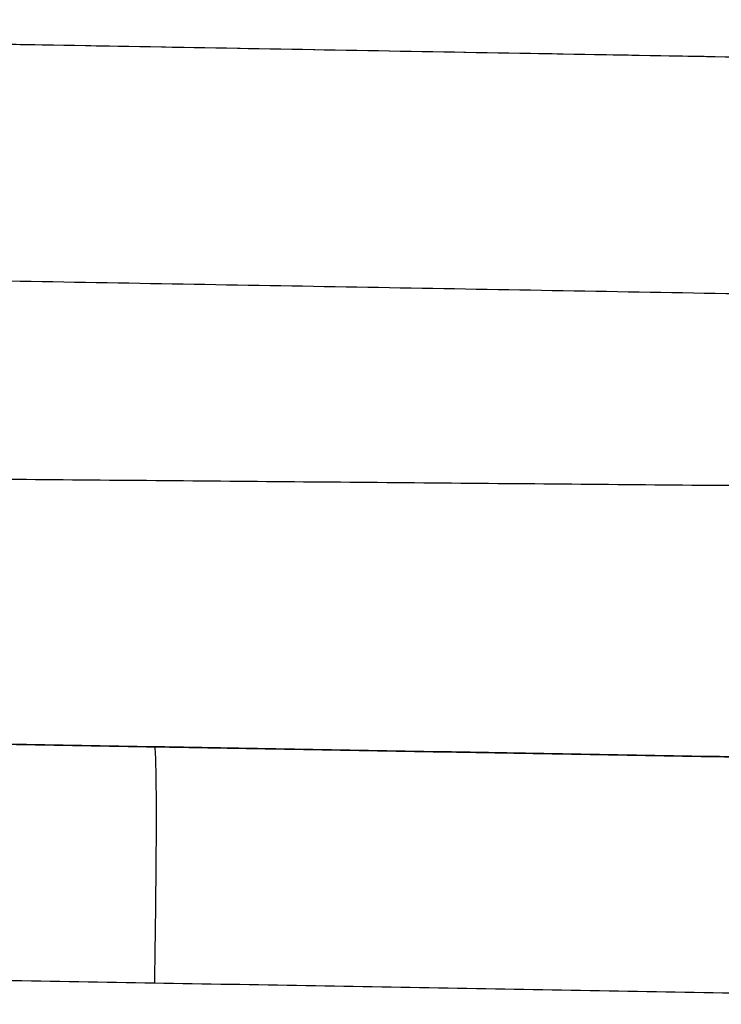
# Model space of a CAD drawing. Header units: millimetres. Extents: x 0 to 290, y -65 to 65.
# Tile 228 of 256: x 228 to 240, y 26 to 42. Entities that reach past the tile are written whole.
import ezdxf

# ---------------------------------------------------------------- set-up
doc = ezdxf.new("R2010")
doc.units = ezdxf.units.MM
doc.layers.add('Layer 01', color=7, linetype='Continuous', true_color=0x000000)

# ---------------------------------------------------------------- blocks, each defined once
blk = doc.blocks.new('Block 01')
at = {"layer": 'Layer 01'}
for p, q in [((250.517, 41.668, 55.96), (203.5, 42.489, 55.96)), ((210.491, 30.526, -59.173), (250.517, 29.828, -59.173)), ((250.517, 29.828, -60.026), (210.491, 30.526, -60.026)), ((210.491, 30.526, -60.879), (250.517, 29.828, -60.18)), ((230.504, 30.177, -60.529), (230.504, 30.177, -59.173))]:
    blk.add_line(p, q, dxfattribs=at)
at = {"layer": 'Layer 01', "extrusion": (0.999695, -0.01745, 0.01745)}
blk.add_arc((30.195, -64.532, 228.364), 4, 270.0175, 0, dxfattribs=at)
at = {"layer": 'Layer 01'}
for points in [[(250.517, 41.668, 60.18), (227.009, 42.079, 60.59), (203.5, 42.489, 61.001)], [(250.517, 41.668, 50.919), (227.009, 42.079, 50.919), (203.5, 42.489, 50.919)], [(203.5, 38.49, 65), (227.009, 38.079, 64.59), (250.517, 37.669, 64.179)], [(250.517, 34.512, -51.154), (230.504, 34.684, -51.458), (210.491, 34.855, -51.762)], [(210.491, 30.526, -59.173), (230.504, 30.177, -59.173), (250.517, 29.828, -59.173)], [(250.517, 29.828, -60.18), (230.504, 30.177, -60.529), (210.491, 30.526, -60.879)], [(250.517, 25.828, -64.179), (230.013, 26.186, -64.537), (209.509, 26.544, -64.895)]]:
    blk.add_open_spline(points, degree=2, dxfattribs=at)

msp = doc.modelspace()

# ---------------------------------------------------------------- block references
at = {"layer": 'Layer 01'}
msp.add_blockref('Block 01', (0, 0), dxfattribs=at)

doc.saveas('drawing.dxf')
